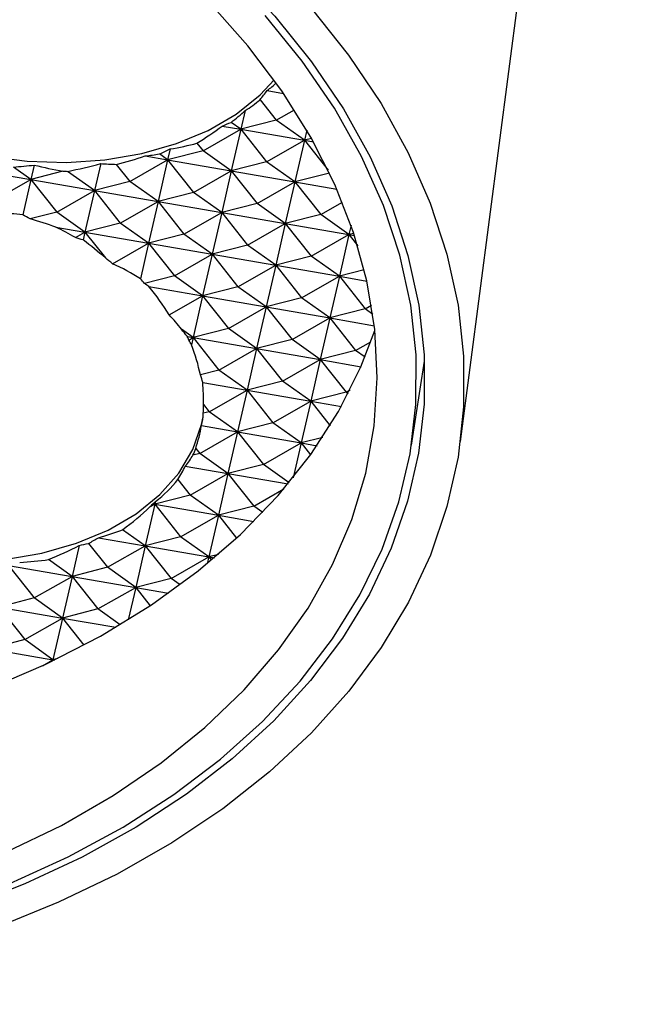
# Model space of a CAD drawing. Header units: millimetres. Extents: x 43 to 173, y 15 to 205.
# Tile 12 of 15: x 160 to 168, y 66 to 79. Entities that reach past the tile are written whole.
import ezdxf

# ---------------------------------------------------------------- set-up
doc = ezdxf.new("R2010")
doc.units = ezdxf.units.MM

msp = doc.modelspace()

# ---------------------------------------------------------------- linework, layer by layer
at = {"color": 7, "linetype": 'Continuous', "lineweight": 25}
for p, q in [((165.2333, 73.3941), (167.6183, 91.5961)), ((162.7934, 77.8255), (163.0002, 77.7896)), ((162.7028, 77.7089), (162.9069, 77.4515)), ((162.5145, 77.5722), (162.4604, 77.3362)), ((162.9069, 77.4515), (163.1369, 77.5823)), ((162.2239, 77.3772), (162.4604, 77.3362)), ((162.4604, 77.3362), (162.338, 77.4236)), ((162.9069, 77.4515), (162.4604, 77.3362)), ((163.2635, 77.1968), (162.9069, 77.4515)), ((161.9832, 77.0647), (162.4604, 77.3362)), ((162.4604, 77.3362), (162.3398, 76.81)), ((162.4604, 77.3362), (163.2635, 77.1968)), ((162.4604, 77.3362), (162.7863, 76.9254)), ((163.2932, 77.3264), (163.2635, 77.1968)), ((161.9065, 77.1614), (161.9832, 77.0647)), ((162.7863, 76.9254), (163.2635, 77.1968)), ((163.2635, 77.1968), (163.1428, 76.6707)), ((163.3541, 77.2202), (163.2635, 77.1968)), ((163.2635, 77.1968), (163.3782, 77.1769)), ((163.2635, 77.1968), (163.5642, 76.8178)), ((161.2523, 76.9987), (161.5367, 76.9494)), ((161.5367, 76.9494), (161.4319, 77.0242)), ((161.5683, 77.0873), (161.5367, 76.9494)), ((161.9832, 77.0647), (161.5367, 76.9494)), ((162.3398, 76.81), (161.9832, 77.0647)), ((159.8516, 76.8842), (159.8098, 76.7019)), ((160.691, 76.9031), (160.6129, 76.5626)), ((160.8887, 76.8931), (161.0595, 76.6779)), ((161.0595, 76.6779), (161.5367, 76.9494)), ((161.5367, 76.9494), (161.416, 76.4232)), ((161.5367, 76.9494), (162.3398, 76.81)), ((161.5367, 76.9494), (161.8626, 76.5385)), ((162.7863, 76.9254), (162.3398, 76.81)), ((163.1428, 76.6707), (162.7863, 76.9254)), ((159.0067, 76.8412), (159.8098, 76.7019)), ((159.8098, 76.7019), (159.59, 76.8589)), ((160.2152, 76.8066), (159.8098, 76.7019)), ((160.6129, 76.5626), (160.2742, 76.8045)), ((161.8626, 76.5385), (162.3398, 76.81)), ((162.3398, 76.81), (162.2191, 76.2839)), ((162.3398, 76.81), (163.1428, 76.6707)), ((162.3398, 76.81), (162.6657, 76.3992)), ((163.5805, 76.7837), (163.1428, 76.6707)), ((159.3327, 76.4304), (159.8098, 76.7019)), ((159.8098, 76.7019), (159.7071, 76.2538)), ((159.8098, 76.7019), (160.6129, 76.5626)), ((159.8098, 76.7019), (160.1357, 76.2911)), ((161.0595, 76.6779), (160.6129, 76.5626)), ((161.416, 76.4232), (161.0595, 76.6779)), ((162.6657, 76.3992), (163.1428, 76.6707)), ((163.1428, 76.6707), (163.0222, 76.1445)), ((163.1428, 76.6707), (163.674, 76.5785)), ((163.1428, 76.6707), (163.4688, 76.2599)), ((160.1357, 76.2911), (160.6129, 76.5626)), ((160.6129, 76.5626), (160.4923, 76.0364)), ((160.6129, 76.5626), (161.416, 76.4232)), ((160.6129, 76.5626), (160.9388, 76.1517)), ((161.8626, 76.5385), (161.416, 76.4232)), ((162.2191, 76.2839), (161.8626, 76.5385)), ((160.9388, 76.1517), (161.416, 76.4232)), ((161.416, 76.4232), (161.2954, 75.8971)), ((161.416, 76.4232), (162.2191, 76.2839)), ((161.416, 76.4232), (161.7419, 76.0124)), ((162.6657, 76.3992), (162.2191, 76.2839)), ((163.0222, 76.1445), (162.6657, 76.3992)), ((163.4688, 76.2599), (163.7425, 76.4156)), ((160.1357, 76.2911), (159.7992, 76.2042)), ((160.4923, 76.0364), (160.1357, 76.2911)), ((161.7419, 76.0124), (162.2191, 76.2839)), ((162.2191, 76.2839), (162.0985, 75.7577)), ((162.2191, 76.2839), (163.0222, 76.1445)), ((162.2191, 76.2839), (162.545, 75.873)), ((163.4688, 76.2599), (163.0222, 76.1445)), ((163.8253, 76.0052), (163.4688, 76.2599)), ((160.9388, 76.1517), (160.4923, 76.0364)), ((161.2954, 75.8971), (160.9388, 76.1517)), ((162.545, 75.873), (163.0222, 76.1445)), ((163.0222, 76.1445), (162.9016, 75.6184)), ((163.0222, 76.1445), (163.8253, 76.0052)), ((163.0222, 76.1445), (163.3481, 75.7337)), ((163.8525, 76.1237), (163.8253, 76.0052)), ((160.1259, 76.1), (160.4923, 76.0364)), ((160.3712, 75.9675), (160.4923, 76.0364)), ((160.4923, 76.0364), (160.4697, 75.9378)), ((160.4923, 76.0364), (161.2954, 75.8971)), ((160.4923, 76.0364), (160.7505, 75.7109)), ((161.7419, 76.0124), (161.2954, 75.8971)), ((162.0985, 75.7577), (161.7419, 76.0124)), ((163.3481, 75.7337), (163.8253, 76.0052)), ((163.8253, 76.0052), (163.7047, 75.479)), ((163.8873, 76.0212), (163.8253, 76.0052)), ((163.8253, 76.0052), (163.8966, 75.9928)), ((163.8253, 76.0052), (163.9367, 75.8648)), ((160.8409, 75.6385), (161.2954, 75.8971)), ((161.2954, 75.8971), (161.1924, 75.448)), ((161.2954, 75.8971), (162.0985, 75.7577)), ((161.2954, 75.8971), (161.6213, 75.4862)), ((162.545, 75.873), (162.0985, 75.7577)), ((162.9016, 75.6184), (162.545, 75.873)), ((161.6213, 75.4862), (162.0985, 75.7577)), ((162.0985, 75.7577), (161.9778, 75.2316)), ((162.0985, 75.7577), (162.9016, 75.6184)), ((162.0985, 75.7577), (162.4244, 75.3469)), ((162.4244, 75.3469), (162.9016, 75.6184)), ((162.9016, 75.6184), (162.7809, 75.0922)), ((163.3481, 75.7337), (162.9016, 75.6184)), ((162.9016, 75.6184), (163.7047, 75.479)), ((162.9016, 75.6184), (163.2275, 75.2076)), ((163.7047, 75.479), (163.3481, 75.7337)), ((164.0198, 75.5604), (163.7047, 75.479)), ((161.6213, 75.4862), (161.2439, 75.3888)), ((161.9778, 75.2316), (161.6213, 75.4862)), ((163.2275, 75.2076), (163.7047, 75.479)), ((163.7047, 75.479), (163.584, 74.9529)), ((163.7047, 75.479), (164.0527, 75.4187)), ((163.7047, 75.479), (164.0306, 75.0682)), ((161.3003, 75.3491), (161.9778, 75.2316)), ((162.4244, 75.3469), (161.9778, 75.2316)), ((162.7809, 75.0922), (162.4244, 75.3469)), ((161.555, 74.991), (161.9778, 75.2316)), ((161.9778, 75.2316), (161.8572, 74.7054)), ((161.9778, 75.2316), (162.7809, 75.0922)), ((161.9778, 75.2316), (162.3037, 74.8207)), ((163.2275, 75.2076), (162.7809, 75.0922)), ((163.584, 74.9529), (163.2275, 75.2076)), ((162.3037, 74.8207), (162.7809, 75.0922)), ((162.7809, 75.0922), (162.6603, 74.5661)), ((162.7809, 75.0922), (163.584, 74.9529)), ((162.7809, 75.0922), (163.1068, 74.6814)), ((164.0306, 75.0682), (163.584, 74.9529)), ((164.0306, 75.0682), (164.1109, 75.1139)), ((164.1286, 74.9982), (164.0306, 75.0682)), ((163.1068, 74.6814), (163.584, 74.9529)), ((163.584, 74.9529), (163.4634, 74.4267)), ((163.584, 74.9529), (164.147, 74.8552)), ((163.584, 74.9529), (163.9099, 74.5421)), ((161.8572, 74.7054), (161.7109, 74.8099)), ((162.3037, 74.8207), (161.8572, 74.7054)), ((162.6603, 74.5661), (162.3037, 74.8207)), ((161.7853, 74.7179), (161.8572, 74.7054)), ((161.8022, 74.6741), (161.8572, 74.7054)), ((161.8572, 74.7054), (161.8363, 74.6142)), ((161.8572, 74.7054), (162.6603, 74.5661)), ((161.8572, 74.7054), (162.1831, 74.2946)), ((163.1068, 74.6814), (162.6603, 74.5661)), ((163.4634, 74.4267), (163.1068, 74.6814)), ((163.9099, 74.5421), (164.1037, 74.6523)), ((162.1831, 74.2946), (162.6603, 74.5661)), ((162.6603, 74.5661), (162.5396, 74.0399)), ((162.6603, 74.5661), (163.4634, 74.4267)), ((162.6603, 74.5661), (162.9862, 74.1552)), ((163.9099, 74.5421), (163.4634, 74.4267)), ((164.0287, 74.4572), (163.9099, 74.5421)), ((162.9862, 74.1552), (163.4634, 74.4267)), ((163.4634, 74.4267), (163.3427, 73.9006)), ((163.4634, 74.4267), (163.9783, 74.3374)), ((163.4634, 74.4267), (163.7893, 74.0159)), ((164.6162, 73.346), (164.7803, 74.4066)), ((162.1831, 74.2946), (161.9497, 74.2343)), ((162.5396, 74.0399), (162.1831, 74.2946)), ((161.9799, 74.137), (162.5396, 74.0399)), ((162.9862, 74.1552), (162.5396, 74.0399)), ((163.3427, 73.9006), (162.9862, 74.1552)), ((162.0625, 73.7684), (162.5396, 74.0399)), ((162.5396, 74.0399), (162.419, 73.5138)), ((162.5396, 74.0399), (163.3427, 73.9006)), ((162.5396, 74.0399), (162.8656, 73.6291)), ((163.7893, 74.0159), (163.3427, 73.9006)), ((163.7893, 74.0159), (163.842, 74.0459)), ((163.8167, 73.9963), (163.7893, 74.0159)), ((162.8656, 73.6291), (163.3427, 73.9006)), ((163.3427, 73.9006), (163.2221, 73.3744)), ((163.3427, 73.9006), (163.7297, 73.8334)), ((163.3427, 73.9006), (163.5879, 73.5915)), ((162.0625, 73.7684), (161.986, 73.7487)), ((161.9893, 73.8606), (162.0625, 73.7684)), ((162.419, 73.5138), (162.0625, 73.7684)), ((162.8656, 73.6291), (162.419, 73.5138)), ((163.2221, 73.3744), (162.8656, 73.6291)), ((161.9418, 73.2423), (162.419, 73.5138)), ((161.9648, 73.5926), (162.419, 73.5138)), ((162.419, 73.5138), (162.2984, 72.9876)), ((162.419, 73.5138), (163.2221, 73.3744)), ((162.419, 73.5138), (162.7449, 73.1029)), ((163.4943, 73.4447), (163.2221, 73.3744)), ((161.8919, 73.3052), (161.9418, 73.2423)), ((162.7449, 73.1029), (163.2221, 73.3744)), ((163.2221, 73.3744), (163.121, 72.9337)), ((163.2221, 73.3744), (163.4236, 73.3395)), ((163.2221, 73.3744), (163.342, 73.2233)), ((161.9418, 73.2423), (161.8567, 73.2203)), ((162.2984, 72.9876), (161.9418, 73.2423)), ((161.7598, 73.0811), (162.2984, 72.9876)), ((162.7449, 73.1029), (162.2984, 72.9876)), ((163.0698, 72.8709), (162.7449, 73.1029)), ((161.6668, 72.9107), (161.8212, 72.7161)), ((161.8212, 72.7161), (162.2984, 72.9876)), ((162.2984, 72.9876), (162.1777, 72.4615)), ((162.2984, 72.9876), (163.0573, 72.8559)), ((162.2984, 72.9876), (162.6243, 72.5768)), ((162.6243, 72.5768), (163.0044, 72.7931)), ((161.8212, 72.7161), (161.3746, 72.6008)), ((161.3823, 72.6342), (161.3746, 72.6008)), ((162.1777, 72.4615), (161.8212, 72.7161)), ((161.3746, 72.6008), (161.254, 72.0746)), ((161.3125, 72.5655), (161.3746, 72.6008)), ((161.3492, 72.6052), (161.3746, 72.6008)), ((161.3746, 72.6008), (161.3597, 72.6115)), ((161.3746, 72.6008), (162.1777, 72.4615)), ((161.3746, 72.6008), (161.7005, 72.19)), ((162.6243, 72.5768), (162.1777, 72.4615)), ((162.7368, 72.4964), (162.6243, 72.5768)), ((161.7005, 72.19), (162.1777, 72.4615)), ((162.1777, 72.4615), (162.0571, 71.9353)), ((162.1777, 72.4615), (162.6268, 72.3835)), ((162.1777, 72.4615), (162.4074, 72.1719)), ((161.254, 72.0746), (160.9685, 72.2786)), ((160.6628, 72.1772), (161.254, 72.0746)), ((161.7005, 72.19), (161.254, 72.0746)), ((162.0571, 71.9353), (161.7005, 72.19)), ((160.42, 72.0791), (160.3303, 71.6878)), ((160.5375, 72.1049), (160.7768, 71.8032)), ((160.7768, 71.8032), (161.254, 72.0746)), ((161.254, 72.0746), (161.1334, 71.5485)), ((161.254, 72.0746), (162.0571, 71.9353)), ((161.254, 72.0746), (161.5799, 71.6638)), ((160.3303, 71.6878), (160.0328, 71.9003)), ((161.5799, 71.6638), (162.0571, 71.9353)), ((162.0571, 71.9353), (162.0374, 71.8493)), ((162.1768, 71.9662), (162.0571, 71.9353)), ((162.0571, 71.9353), (162.1263, 71.9233)), ((162.0571, 71.9353), (162.0905, 71.8932)), ((159.5272, 71.8272), (160.3303, 71.6878)), ((159.5272, 71.8272), (159.8531, 71.4163)), ((160.7768, 71.8032), (160.3303, 71.6878)), ((161.1334, 71.5485), (160.7768, 71.8032)), ((159.8531, 71.4163), (160.3303, 71.6878)), ((160.3303, 71.6878), (160.2096, 71.1617)), ((160.3303, 71.6878), (161.1334, 71.5485)), ((160.3303, 71.6878), (160.6562, 71.277)), ((161.5799, 71.6638), (161.1334, 71.5485)), ((161.6942, 71.5822), (161.5799, 71.6638)), ((160.6562, 71.277), (161.1334, 71.5485)), ((161.1334, 71.5485), (161.0399, 71.1411)), ((161.1334, 71.5485), (161.548, 71.4765)), ((161.1334, 71.5485), (161.3164, 71.3178)), ((159.8531, 71.4163), (159.4065, 71.301)), ((160.2096, 71.1617), (159.8531, 71.4163)), ((159.4065, 71.301), (160.2096, 71.1617)), ((159.4065, 71.301), (159.7324, 70.8902)), ((160.6562, 71.277), (160.2096, 71.1617)), ((160.9353, 71.0776), (160.6562, 71.277)), ((159.7324, 70.8902), (160.2096, 71.1617)), ((160.2096, 71.1617), (160.089, 70.6355)), ((160.2096, 71.1617), (160.8808, 71.0452)), ((160.2096, 71.1617), (160.4801, 70.8208)), ((159.7324, 70.8902), (159.2859, 70.7749)), ((159.2859, 70.7749), (160.089, 70.6355)), ((160.089, 70.6355), (159.7324, 70.8902)), ((160.1447, 70.6499), (160.089, 70.6355)), ((159.9573, 70.5606), (160.089, 70.6355)), ((160.089, 70.6355), (160.0857, 70.6214)), ((160.089, 70.6355), (160.1082, 70.6322)), ((160.089, 70.6355), (160.0962, 70.6264))]:
    msp.add_line(p, q, dxfattribs=at)
at = {"color": 7, "linetype": 'Continuous', "lineweight": 25, "flags": 128}
for points in [[(152.0931, 83.9005), (153.0557, 83.8065), (154.0131, 83.6662), (154.9604, 83.4802), (155.8923, 83.2496), (156.804, 82.9755), (157.6905, 82.6596), (158.5472, 82.3034), (159.3695, 81.9088), (160.153, 81.478), (160.8935, 81.0133), (161.587, 80.5171), (162.2299, 79.992), (162.8188, 79.441), (163.3504, 78.8669), (163.822, 78.2727), (164.231, 77.6617), (164.5752, 77.0371), (164.8529, 76.4023), (165.0625, 75.7606), (165.2029, 75.1155)], [(151.8751, 83.5838), (152.8127, 83.5027), (153.7463, 83.3758), (154.671, 83.2038), (155.5816, 82.9876), (156.4731, 82.7284), (157.3408, 82.4277), (158.1797, 82.087), (158.9855, 81.7082), (159.7536, 81.2935), (160.4799, 80.845), (161.1605, 80.3652), (161.7915, 79.8567), (162.3695, 79.3223), (162.8914, 78.765), (163.3544, 78.1877), (163.7559, 77.5936), (164.0937, 76.986), (164.366, 76.3682), (164.5712, 75.7436), (164.7083, 75.1155)], [(156.3141, 79.7062), (156.3012, 79.5219), (156.3335, 79.1891), (156.4361, 78.8576), (156.6069, 78.5342), (156.8423, 78.2253), (157.1376, 77.9373), (157.4868, 77.6761), (157.8828, 77.4469), (158.3175, 77.2545), (158.782, 77.1027), (159.267, 76.9947), (159.7625, 76.9326), (160.2584, 76.9177), (160.7447, 76.9504), (161.2114, 77.0298), (161.6491, 77.1545), (162.0488, 77.3219), (162.4025, 77.5286), (162.7028, 77.7703), (162.8803, 77.9606)], [(159.4936, 68.2037), (160.1954, 68.5432), (160.8508, 68.9203), (161.4561, 69.3328), (162.0077, 69.7785), (162.5025, 70.2548), (162.9378, 70.7589), (163.3109, 71.288), (163.6198, 71.839), (163.8627, 72.4087), (164.0382, 72.994), (164.1453, 73.5914), (164.1834, 74.1975), (164.1522, 74.8089), (164.052, 75.422), (163.8833, 76.0334), (163.647, 76.6396), (163.3446, 77.237), (162.9778, 77.8222), (162.5486, 78.392), (162.0596, 78.943)], [(159.5446, 67.8105), (160.2818, 68.1461), (160.9733, 68.5207), (161.6151, 68.9321), (162.2037, 69.3782), (162.7358, 69.8563), (163.2083, 70.3638), (163.6188, 70.8979), (163.9647, 71.4556), (164.2443, 72.0338), (164.456, 72.6292), (164.5985, 73.2385), (164.6711, 73.8583), (164.6734, 74.4851), (164.6053, 75.1155), (164.4673, 75.7458), (164.2601, 76.3727), (163.9848, 76.9925), (163.6431, 77.6018), (163.2368, 78.1972), (162.7682, 78.7753)], [(164.7083, 75.1155), (164.7766, 74.4874), (164.7755, 73.8627), (164.7052, 73.2449), (164.5661, 72.6373), (164.3588, 72.0433), (164.0846, 71.466), (163.7449, 70.9086), (163.3415, 70.3743), (162.8768, 69.8658), (162.3531, 69.386), (161.7734, 68.9375), (161.1409, 68.5227), (160.459, 68.1439), (159.7314, 67.8033), (158.9621, 67.5025), (158.1552, 67.2433), (157.3153, 67.0272), (156.4469, 66.8552), (155.5547, 66.7283), (154.6437, 66.6472), (153.7187, 66.6124), (152.7848, 66.624), (151.8472, 66.682)], [(165.2029, 75.1155), (165.2734, 74.4703), (165.2736, 73.8286), (165.2035, 73.1938), (165.0634, 72.5692), (164.8542, 71.9582), (164.5769, 71.3641), (164.2329, 70.79), (163.8243, 70.2389), (163.353, 69.7139), (162.8217, 69.2177), (162.2331, 68.7529), (161.5905, 68.3221), (160.8972, 67.9276), (160.157, 67.5714), (159.3737, 67.2554), (158.5516, 66.9814), (157.6951, 66.7508), (156.8087, 66.5648), (155.8971, 66.4244), (154.9652, 66.3304), (154.0181, 66.2833), (153.0607, 66.2833), (152.0981, 66.3304)], [(151.4053, 69.4315), (152.3264, 69.3372), (153.2479, 69.2898), (154.1644, 69.2898), (155.0704, 69.3372), (155.9607, 69.4315), (156.83, 69.5723), (157.6733, 69.7587), (158.4855, 69.9897), (159.262, 70.2639), (159.9981, 70.5797), (160.6896, 70.9352), (161.3324, 71.3284), (161.9227, 71.7569), (162.457, 72.2182), (162.9322, 72.7097), (163.3456, 73.2284), (163.6947, 73.7712), (163.9774, 74.3351), (164.1536, 74.7959)], [(155.0452, 74.6265), (155.0361, 74.4736), (155.0684, 74.1408), (155.171, 73.8093), (155.3417, 73.4859), (155.5771, 73.177), (155.8725, 72.889), (156.2217, 72.6278), (156.6176, 72.3986), (157.0523, 72.2062), (157.5169, 72.0544), (158.0018, 71.9464), (158.4973, 71.8843), (158.9933, 71.8694), (159.4795, 71.9021), (159.9463, 71.9815), (160.384, 72.1062), (160.7837, 72.2736), (161.1373, 72.4803), (161.4377, 72.722), (161.6786, 72.9939), (161.8552, 73.2904), (161.9639, 73.6055), (161.9833, 73.7049)]]:
    msp.add_lwpolyline(points, dxfattribs=at)
at = {"color": 7, "linetype": 'Continuous', "lineweight": 25}
for centre, major_axis, ratio, start_param, end_param in [((159.7473, 78.9681), (3.4633, -0.5078), 0.4704767, 5.8517882, 5.9255981), ((159.8098, 79.4456), (3.4867, -0.3136), 0.844362, 5.762498, 5.810324), ((159.8538, 79.7813), (3.2511, -1.5632), 0.6323691, 5.9070477, 6.0019271), ((159.7058, 78.6511), (3.5476, 0.6), 0.6133844, 5.439157, 5.5157732), ((159.8295, 79.5955), (3.4867, -0.3136), 0.844362, 5.4241907, 5.5424341), ((159.7272, 78.8146), (3.4633, -0.5078), 0.4704767, 5.5838983, 5.6324667), ((159.8337, 79.6278), (3.2511, -1.5632), 0.6323691, 5.5432827, 5.6636197), ((159.8491, 79.7454), (3.4867, -0.3136), 0.844362, 5.0900592, 5.2011142), ((159.7071, 78.6612), (3.4633, -0.5078), 0.4704767, 5.2425784, 5.301235), ((159.7254, 78.801), (3.5476, 0.6), 0.6133844, 5.1079253, 5.1520082), ((159.7647, 79.1008), (3.5476, 0.6), 0.6133844, 4.5600102, 4.6333984), ((159.7935, 79.3209), (3.2511, -1.5632), 0.6323691, 5.0246729, 5.1319772), ((159.745, 78.9509), (3.5476, 0.6), 0.6133844, 4.7579391, 4.8774523), ((159.8136, 79.4744), (3.2511, -1.5632), 0.6323691, 5.2687269, 5.3294882), ((159.687, 78.5077), (3.4633, -0.5078), 0.4704767, 4.9340124, 4.9512488), ((158.497, 74.0332), (3.5476, 0.6), 0.6133844, 1.1212692, 1.1653848), ((158.531, 74.2924), (3.2511, -1.5632), 0.6323691, 1.4834943, 1.5125438), ((158.5953, 74.7835), (3.4633, -0.5078), 0.4704767, 1.1830876, 1.2855295), ((158.4342, 73.5534), (3.4867, -0.3136), 0.844362, 1.0595003, 1.1416233), ((158.4774, 73.8833), (3.5476, 0.6), 0.6133844, 0.8747202, 0.9076548), ((158.5511, 74.4459), (3.2511, -1.5632), 0.6323691, 1.1619798, 1.2659948), ((158.4342, 73.5534), (3.4867, -0.3136), 0.844362, 0.8874905, 0.9225507), ((158.4577, 73.7334), (3.5476, 0.6), 0.6133844, 0.5936624, 0.735645), ((158.5712, 74.5993), (3.2511, -1.5632), 0.6323691, 0.9607535, 0.984937), ((158.5752, 74.6301), (3.4633, -0.5078), 0.4704767, 0.7370133, 0.7627887), ((158.4538, 73.7033), (3.4867, -0.3136), 0.844362, 0.5560768, 0.6955491), ((158.4381, 73.5835), (3.5476, 0.6), 0.6133844, 0.3053289, 0.4042313), ((158.5551, 74.4766), (3.4633, -0.5078), 0.4704767, 0.4439564, 0.4986386), ((158.4734, 73.8532), (3.4867, -0.3136), 0.844362, 0.387071, 0.4024921), ((158.4381, 73.5835), (3.5476, 0.6), 0.6133844, 0.205162, 0.2352255), ((158.5913, 74.7527), (3.2511, -1.5632), 0.6323691, 0.4479886, 0.5964365), ((158.535, 74.3232), (3.4633, -0.5078), 0.4704767, 0.1928352, 0.2500238), ((158.4931, 74.0031), (3.4867, -0.3136), 0.844362, 0.0579811, 0.151371), ((158.5913, 74.7527), (3.2511, -1.5632), 0.6323691, 0.2507994, 0.2974101), ((158.5149, 74.1697), (3.4633, -0.5078), 0.4704767, 6.2403284, 6.3360199), ((158.5127, 74.1531), (3.4867, -0.3136), 0.844362, 6.0988898, 6.1988641), ((158.5913, 74.7527), (3.2511, -1.5632), 0.6323691, 0.0148711, 0.0551336), ((158.4948, 74.0163), (3.4633, -0.5078), 0.4704767, 6.0053622, 6.1000915), ((158.5324, 74.303), (3.4867, -0.3136), 0.844362, 5.8997439, 5.963898), ((158.5913, 74.7527), (3.2511, -1.5632), 0.6323691, 5.9713515, 6.139173), ((158.4381, 73.5835), (3.5476, 0.6), 0.6133844, 5.5689504, 5.5800769), ((158.4381, 73.5835), (3.5476, 0.6), 0.6133844, 5.3977448, 5.5462419), ((158.552, 74.4529), (3.4867, -0.3136), 0.844362, 5.6980874, 5.7153921), ((158.4747, 73.8628), (3.4633, -0.5078), 0.4704767, 5.7568563, 5.7622601), ((158.4546, 73.7094), (3.4633, -0.5078), 0.4704767, 5.4706889, 5.5910545), ((158.5716, 74.6028), (3.4867, -0.3136), 0.844362, 5.3852112, 5.4292247), ((158.4577, 73.7334), (3.5476, 0.6), 0.6133844, 5.0664068, 5.1915765), ((158.5712, 74.5993), (3.2511, -1.5632), 0.6323691, 5.582851, 5.6246402), ((158.4345, 73.5559), (3.4633, -0.5078), 0.4704767, 5.1446957, 5.2597166)]:
    msp.add_ellipse(centre, major_axis=major_axis, ratio=ratio, start_param=start_param, end_param=end_param, dxfattribs=at)

doc.saveas('drawing.dxf')
